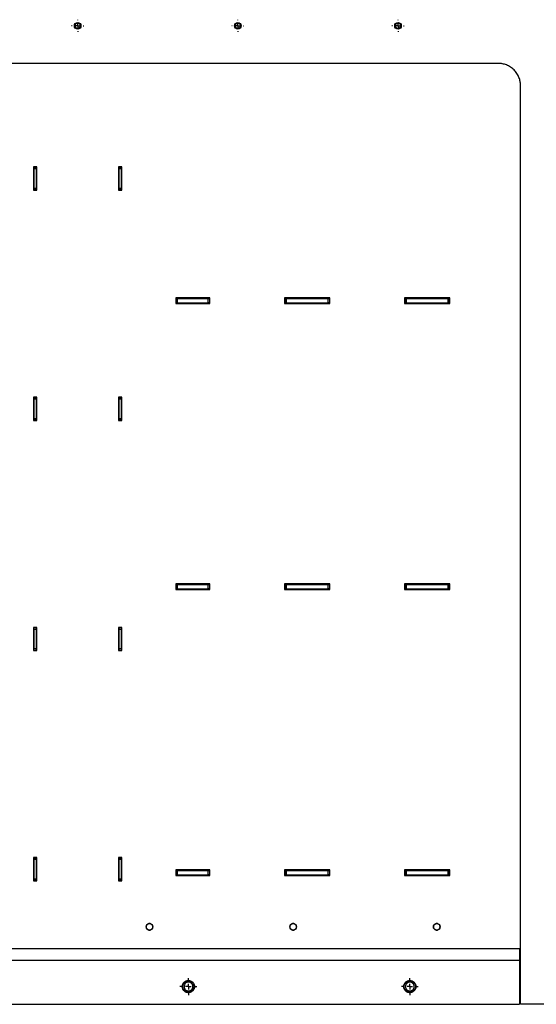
# Model space of a CAD drawing. Header units: millimetres. Extents: x -3787 to 418, y -511 to 3927.
# Tile 3 of 87: x -3313 to -2847, y -38 to 851. Entities that reach past the tile are written whole.
import ezdxf

# ---------------------------------------------------------------- set-up
doc = ezdxf.new("R2010")
doc.units = ezdxf.units.MM
doc.layers.add('FOND_DE_PLAN', color=7, linetype='Continuous')

# ---------------------------------------------------------------- blocks, each defined once
blk = doc.blocks.new('SW_CENTERMARKSYMBOL_10')
at = {"layer": 'FOND_DE_PLAN', "color": 0}
for p, q in [((-5, 0), (-5.499, 0)), ((0, 0), (-2.5, 0)), ((0, 5), (0, 5.499)), ((0, 0), (0, 2.5)), ((0, 0), (0, -2.5)), ((0, 0), (2.5, 0)), ((5, 0), (5.499, 0)), ((0, -5), (0, -5.499))]:
    blk.add_line(p, q, dxfattribs=at)
blk = doc.blocks.new('SW_CENTERMARKSYMBOL_12')
at = {"layer": 'FOND_DE_PLAN', "color": 0}
for p, q in [((-5, 0), (-5.499, 0)), ((0, 0), (-2.5, 0)), ((0, 5), (0, 5.499)), ((0, 0), (0, 2.5)), ((0, 0), (0, -2.5)), ((0, 0), (2.5, 0)), ((5, 0), (5.499, 0)), ((0, -5), (0, -5.499))]:
    blk.add_line(p, q, dxfattribs=at)
blk = doc.blocks.new('SW_CENTERMARKSYMBOL_13')
at = {"layer": 'FOND_DE_PLAN', "color": 0}
for p, q in [((-5, 0), (-5.499, 0)), ((0, 0), (-2.5, 0)), ((0, 5), (0, 5.499)), ((0, 0), (0, 2.5)), ((0, 0), (0, -2.5)), ((0, 0), (2.5, 0)), ((5, 0), (5.499, 0)), ((0, -5), (0, -5.499))]:
    blk.add_line(p, q, dxfattribs=at)
blk = doc.blocks.new('SW_CENTERMARKSYMBOL_48')
at = {"layer": 'FOND_DE_PLAN', "color": 0}
for p, q in [((-5, 0), (-7.65, 0)), ((0, 0), (-2.5, 0)), ((0, 5), (0, 7.65)), ((0, 0), (0, 2.5)), ((0, 0), (0, -2.5)), ((0, 0), (2.5, 0)), ((5, 0), (7.65, 0)), ((0, -5), (0, -7.65))]:
    blk.add_line(p, q, dxfattribs=at)
blk = doc.blocks.new('SW_CENTERMARKSYMBOL_49')
at = {"layer": 'FOND_DE_PLAN', "color": 0}
for p, q in [((-5, 0), (-7.65, 0)), ((0, 0), (-2.5, 0)), ((0, 5), (0, 7.65)), ((0, 0), (0, 2.5)), ((0, 0), (0, -2.5)), ((0, 0), (2.5, 0)), ((5, 0), (7.65, 0)), ((0, -5), (0, -7.65))]:
    blk.add_line(p, q, dxfattribs=at)

msp = doc.modelspace()

# ---------------------------------------------------------------- linework, layer by layer
at = {"color": 7, "linetype": 'Continuous', "lineweight": 25}
for p, q in [((-2880.8, 811.81), (-3640.8, 811.81)), ((-2860.8, -38.19), (-2860.8, 791.81)), ((-3300.8, 718.31), (-3300.8, 697.31)), ((-3297.8, 718.31), (-3300.8, 718.31)), ((-3300.3, 718.31), (-3300.3, 717.81)), ((-3298.3, 717.81), (-3300.3, 717.81)), ((-3300.3, 716.81), (-3300.3, 698.81)), ((-3300.3, 716.81), (-3298.3, 716.81)), ((-3298.3, 717.81), (-3298.3, 718.31)), ((-3298.3, 716.81), (-3298.3, 698.81)), ((-3297.8, 697.31), (-3297.8, 718.31)), ((-3223.8, 718.31), (-3223.8, 697.31)), ((-3220.8, 718.31), (-3223.8, 718.31)), ((-3223.3, 718.31), (-3223.3, 717.81)), ((-3221.3, 717.81), (-3223.3, 717.81)), ((-3223.3, 716.81), (-3221.3, 716.81)), ((-3223.3, 698.81), (-3223.3, 716.81)), ((-3221.3, 717.81), (-3221.3, 718.31)), ((-3221.3, 698.81), (-3221.3, 716.81)), ((-3220.8, 697.31), (-3220.8, 718.31)), ((-3300.8, 697.31), (-3297.8, 697.31)), ((-3298.3, 698.81), (-3300.3, 698.81)), ((-3300.3, 697.81), (-3298.3, 697.81)), ((-3300.3, 697.81), (-3300.3, 697.31)), ((-3298.3, 697.31), (-3298.3, 697.81)), ((-3223.8, 697.31), (-3220.8, 697.31)), ((-3221.3, 698.81), (-3223.3, 698.81)), ((-3223.3, 697.81), (-3221.3, 697.81)), ((-3223.3, 697.81), (-3223.3, 697.31)), ((-3221.3, 697.31), (-3221.3, 697.81)), ((-3172.29, 599.98), (-3172.29, 594.98)), ((-3141.29, 599.98), (-3172.29, 599.98)), ((-3171.8, 599.48), (-3172.29, 599.48)), ((-3171.8, 599.48), (-3171.8, 595.48)), ((-3170.8, 599.48), (-3170.8, 595.48)), ((-3170.8, 599.48), (-3142.8, 599.48)), ((-3142.8, 595.48), (-3142.8, 599.48)), ((-3141.8, 599.48), (-3141.8, 595.48)), ((-3141.29, 599.48), (-3141.8, 599.48)), ((-3141.29, 594.98), (-3141.29, 599.98)), ((-3073.96, 599.98), (-3073.96, 594.98)), ((-3032.96, 599.98), (-3073.96, 599.98)), ((-3073.46, 599.48), (-3073.96, 599.48)), ((-3073.46, 599.48), (-3073.46, 595.48)), ((-3072.46, 599.48), (-3072.46, 595.48)), ((-3072.46, 599.48), (-3034.46, 599.48)), ((-3034.46, 595.48), (-3034.46, 599.48)), ((-3033.46, 599.48), (-3033.46, 595.48)), ((-3032.96, 599.48), (-3033.46, 599.48)), ((-3032.96, 594.98), (-3032.96, 599.98)), ((-2965.63, 599.98), (-2965.63, 594.98)), ((-2924.63, 599.98), (-2965.63, 599.98)), ((-2965.13, 599.48), (-2965.63, 599.48)), ((-2965.13, 599.48), (-2965.13, 595.48)), ((-2964.13, 599.48), (-2964.13, 595.48)), ((-2964.13, 599.48), (-2926.13, 599.48)), ((-2926.13, 595.48), (-2926.13, 599.48)), ((-2925.13, 599.48), (-2925.13, 595.48)), ((-2924.63, 599.48), (-2925.13, 599.48)), ((-2924.63, 594.98), (-2924.63, 599.98)), ((-3172.29, 595.48), (-3171.8, 595.48)), ((-3172.29, 594.98), (-3141.29, 594.98)), ((-3170.8, 595.48), (-3142.8, 595.48)), ((-3141.8, 595.48), (-3141.29, 595.48)), ((-3073.96, 595.48), (-3073.46, 595.48)), ((-3073.96, 594.98), (-3032.96, 594.98)), ((-3072.46, 595.48), (-3034.46, 595.48)), ((-3033.46, 595.48), (-3032.96, 595.48)), ((-2965.63, 595.48), (-2965.13, 595.48)), ((-2965.63, 594.98), (-2924.63, 594.98)), ((-2964.13, 595.48), (-2926.13, 595.48)), ((-2925.13, 595.48), (-2924.63, 595.48)), ((-3300.8, 510.31), (-3300.8, 489.31)), ((-3297.8, 510.31), (-3300.8, 510.31)), ((-3300.3, 510.31), (-3300.3, 509.81)), ((-3298.3, 509.81), (-3300.3, 509.81)), ((-3300.3, 508.81), (-3300.3, 490.81)), ((-3300.3, 508.81), (-3298.3, 508.81)), ((-3298.3, 509.81), (-3298.3, 510.31)), ((-3298.3, 508.81), (-3298.3, 490.81)), ((-3297.8, 489.31), (-3297.8, 510.31)), ((-3223.8, 510.31), (-3223.8, 489.31)), ((-3220.8, 510.31), (-3223.8, 510.31)), ((-3223.3, 510.31), (-3223.3, 509.81)), ((-3221.3, 509.81), (-3223.3, 509.81)), ((-3223.3, 508.81), (-3221.3, 508.81)), ((-3223.3, 490.81), (-3223.3, 508.81)), ((-3221.3, 509.81), (-3221.3, 510.31)), ((-3221.3, 490.81), (-3221.3, 508.81)), ((-3220.8, 489.31), (-3220.8, 510.31)), ((-3300.8, 489.31), (-3297.8, 489.31)), ((-3298.3, 490.81), (-3300.3, 490.81)), ((-3300.3, 489.81), (-3298.3, 489.81)), ((-3300.3, 489.81), (-3300.3, 489.31)), ((-3298.3, 489.31), (-3298.3, 489.81)), ((-3223.8, 489.31), (-3220.8, 489.31)), ((-3221.3, 490.81), (-3223.3, 490.81)), ((-3223.3, 489.81), (-3221.3, 489.81)), ((-3223.3, 489.81), (-3223.3, 489.31)), ((-3221.3, 489.31), (-3221.3, 489.81)), ((-3141.29, 341.64), (-3172.29, 341.64)), ((-3172.29, 341.64), (-3172.29, 336.64)), ((-3171.8, 341.14), (-3172.29, 341.14)), ((-3171.8, 341.14), (-3171.8, 337.14)), ((-3170.8, 341.14), (-3170.8, 337.14)), ((-3170.8, 341.14), (-3142.8, 341.14)), ((-3142.8, 337.14), (-3142.8, 341.14)), ((-3141.8, 341.14), (-3141.8, 337.14)), ((-3141.29, 341.14), (-3141.8, 341.14)), ((-3141.29, 336.64), (-3141.29, 341.64)), ((-3032.96, 341.64), (-3073.96, 341.64)), ((-3073.96, 341.64), (-3073.96, 336.64)), ((-3073.46, 341.14), (-3073.96, 341.14)), ((-3073.46, 341.14), (-3073.46, 337.14)), ((-3072.46, 341.14), (-3072.46, 337.14)), ((-3072.46, 341.14), (-3034.46, 341.14)), ((-3034.46, 337.14), (-3034.46, 341.14)), ((-3033.46, 341.14), (-3033.46, 337.14)), ((-3032.96, 341.14), (-3033.46, 341.14)), ((-3032.96, 336.64), (-3032.96, 341.64)), ((-2924.63, 341.64), (-2965.63, 341.64)), ((-2965.63, 341.64), (-2965.63, 336.64)), ((-2965.13, 341.14), (-2965.63, 341.14)), ((-2965.13, 341.14), (-2965.13, 337.14)), ((-2964.13, 341.14), (-2964.13, 337.14)), ((-2964.13, 341.14), (-2926.13, 341.14)), ((-2926.13, 337.14), (-2926.13, 341.14)), ((-2925.13, 341.14), (-2925.13, 337.14)), ((-2924.63, 341.14), (-2925.13, 341.14)), ((-2924.63, 336.64), (-2924.63, 341.64)), ((-3172.29, 337.14), (-3171.8, 337.14)), ((-3172.29, 336.64), (-3141.29, 336.64)), ((-3170.8, 337.14), (-3142.8, 337.14)), ((-3141.8, 337.14), (-3141.29, 337.14)), ((-3073.96, 337.14), (-3073.46, 337.14)), ((-3073.96, 336.64), (-3032.96, 336.64)), ((-3072.46, 337.14), (-3034.46, 337.14)), ((-3033.46, 337.14), (-3032.96, 337.14)), ((-2965.63, 337.14), (-2965.13, 337.14)), ((-2965.63, 336.64), (-2924.63, 336.64)), ((-2964.13, 337.14), (-2926.13, 337.14)), ((-2925.13, 337.14), (-2924.63, 337.14)), ((-3300.8, 302.31), (-3300.8, 281.31)), ((-3297.8, 302.31), (-3300.8, 302.31)), ((-3300.8, 301.14), (-3300.3, 301.14)), ((-3300.3, 302.31), (-3300.3, 301.81)), ((-3298.3, 301.81), (-3300.3, 301.81)), ((-3300.3, 300.81), (-3300.3, 282.81)), ((-3300.3, 300.81), (-3298.3, 300.81)), ((-3298.3, 301.81), (-3298.3, 302.31)), ((-3298.3, 300.81), (-3298.3, 282.81)), ((-3297.8, 281.31), (-3297.8, 302.31)), ((-3223.8, 302.31), (-3223.8, 281.31)), ((-3220.8, 302.31), (-3223.8, 302.31)), ((-3223.3, 302.31), (-3223.3, 301.81)), ((-3221.3, 301.81), (-3223.3, 301.81)), ((-3223.3, 282.81), (-3223.3, 300.81)), ((-3223.3, 300.81), (-3221.3, 300.81)), ((-3221.3, 301.81), (-3221.3, 302.31)), ((-3221.3, 301.14), (-3220.8, 301.14)), ((-3221.3, 282.81), (-3221.3, 300.81)), ((-3220.8, 281.31), (-3220.8, 302.31)), ((-3300.8, 281.31), (-3297.8, 281.31)), ((-3298.3, 282.81), (-3300.3, 282.81)), ((-3300.3, 281.81), (-3298.3, 281.81)), ((-3300.3, 281.81), (-3300.3, 281.31)), ((-3298.3, 281.31), (-3298.3, 281.81)), ((-3223.8, 281.31), (-3220.8, 281.31)), ((-3221.3, 282.81), (-3223.3, 282.81)), ((-3223.3, 281.81), (-3221.3, 281.81)), ((-3223.3, 281.81), (-3223.3, 281.31)), ((-3221.3, 281.31), (-3221.3, 281.81)), ((-3297.8, 94.31), (-3300.8, 94.31)), ((-3300.8, 94.31), (-3300.8, 73.31)), ((-3300.3, 93.81), (-3300.3, 94.31)), ((-3298.3, 93.81), (-3300.3, 93.81)), ((-3300.3, 92.81), (-3300.3, 74.81)), ((-3300.3, 92.81), (-3298.3, 92.81)), ((-3298.3, 94.31), (-3298.3, 93.81)), ((-3298.3, 92.81), (-3298.3, 74.81)), ((-3297.8, 73.31), (-3297.8, 94.31)), ((-3220.8, 94.31), (-3223.8, 94.31)), ((-3223.8, 94.31), (-3223.8, 73.31)), ((-3223.3, 94.31), (-3223.3, 93.81)), ((-3221.3, 93.81), (-3223.3, 93.81)), ((-3223.3, 74.81), (-3223.3, 92.81)), ((-3223.3, 92.81), (-3221.3, 92.81)), ((-3221.3, 93.81), (-3221.3, 94.31)), ((-3221.3, 74.81), (-3221.3, 92.81)), ((-3220.8, 73.31), (-3220.8, 94.31)), ((-3300.8, 82.81), (-3300.3, 82.81)), ((-3221.3, 82.81), (-3220.8, 82.81)), ((-3141.29, 83.31), (-3172.29, 83.31)), ((-3172.29, 83.31), (-3172.29, 78.31)), ((-3171.8, 82.81), (-3172.29, 82.81)), ((-3171.8, 82.81), (-3171.8, 78.81)), ((-3170.8, 82.81), (-3170.8, 78.81)), ((-3170.8, 82.81), (-3142.8, 82.81)), ((-3142.8, 78.81), (-3142.8, 82.81)), ((-3141.8, 82.81), (-3141.8, 78.81)), ((-3141.29, 82.81), (-3141.8, 82.81)), ((-3141.29, 78.31), (-3141.29, 83.31)), ((-3032.96, 83.31), (-3073.96, 83.31)), ((-3073.96, 83.31), (-3073.96, 78.31)), ((-3073.46, 82.81), (-3073.96, 82.81)), ((-3073.46, 82.81), (-3073.46, 78.81)), ((-3072.46, 82.81), (-3072.46, 78.81)), ((-3072.46, 82.81), (-3034.46, 82.81)), ((-3034.46, 78.81), (-3034.46, 82.81)), ((-3033.46, 82.81), (-3033.46, 78.81)), ((-3032.96, 82.81), (-3033.46, 82.81)), ((-3032.96, 78.31), (-3032.96, 83.31)), ((-2924.63, 83.31), (-2965.63, 83.31)), ((-2965.63, 83.31), (-2965.63, 78.31)), ((-2965.13, 82.81), (-2965.63, 82.81)), ((-2965.13, 82.81), (-2965.13, 78.81)), ((-2964.13, 82.81), (-2964.13, 78.81)), ((-2964.13, 82.81), (-2926.13, 82.81)), ((-2926.13, 78.81), (-2926.13, 82.81)), ((-2925.13, 82.81), (-2925.13, 78.81)), ((-2924.63, 82.81), (-2925.13, 82.81)), ((-2924.63, 78.31), (-2924.63, 83.31)), ((-3300.8, 78.81), (-3300.3, 78.81)), ((-3300.8, 73.31), (-3297.8, 73.31)), ((-3298.3, 74.81), (-3300.3, 74.81)), ((-3300.3, 73.81), (-3298.3, 73.81)), ((-3300.3, 73.31), (-3300.3, 73.81)), ((-3298.3, 73.81), (-3298.3, 73.31)), ((-3223.8, 73.31), (-3220.8, 73.31)), ((-3221.3, 74.81), (-3223.3, 74.81)), ((-3223.3, 73.81), (-3221.3, 73.81)), ((-3223.3, 73.81), (-3223.3, 73.31)), ((-3221.3, 78.81), (-3220.8, 78.81)), ((-3221.3, 73.31), (-3221.3, 73.81)), ((-3172.29, 78.81), (-3171.8, 78.81)), ((-3172.29, 78.31), (-3141.29, 78.31)), ((-3170.8, 78.81), (-3142.8, 78.81)), ((-3141.8, 78.81), (-3141.29, 78.81)), ((-3073.96, 78.81), (-3073.46, 78.81)), ((-3073.96, 78.31), (-3032.96, 78.31)), ((-3072.46, 78.81), (-3034.46, 78.81)), ((-3033.46, 78.81), (-3032.96, 78.81)), ((-2965.63, 78.81), (-2965.13, 78.81)), ((-2965.63, 78.31), (-2924.63, 78.31)), ((-2964.13, 78.81), (-2926.13, 78.81)), ((-2925.13, 78.81), (-2924.63, 78.81)), ((-2861.8, 11.81), (-3659.8, 11.81)), ((-3659.8, 1.81), (-2861.8, 1.81)), ((-2861.8, 1.81), (-2861.8, -38.19)), ((-3659.8, -38.19), (-2861.8, -38.19)), ((-2749.8, -38.19), (-2860.8, -38.19))]:
    msp.add_line(p, q, dxfattribs=at)
for centre, radius in [((-3260.8, 845.81), 3), ((-3116.13, 845.81), 3), ((-2971.46, 845.81), 3), ((-3195.94, 31.81), 3), ((-3066.22, 31.81), 3), ((-2936.51, 31.81), 3), ((-3160.8, -22.19), 5.15), ((-2960.8, -22.19), 5.15)]:
    msp.add_circle(centre, radius, dxfattribs=at)
for points, knots in [([(-3260.8, 848.19), (-3261.11, 848.19), (-3261.42, 848.13), (-3262, 847.89), (-3262.26, 847.72), (-3262.7, 847.27), (-3262.88, 847.01), (-3263.12, 846.43), (-3263.18, 846.12), (-3263.18, 845.5), (-3263.12, 845.19), (-3262.88, 844.61), (-3262.7, 844.34), (-3262.26, 843.9), (-3262, 843.73), (-3261.42, 843.49), (-3261.11, 843.43), (-3260.8, 843.43)], [0, 0, 0, 0, 0.125, 0.125, 0.25, 0.25, 0.375, 0.375, 0.5, 0.5, 0.625, 0.625, 0.75, 0.75, 0.875, 0.875, 1, 1, 1, 1]), ([(-3260.8, 843.43), (-3260.48, 843.43), (-3260.17, 843.49), (-3259.6, 843.73), (-3259.33, 843.9), (-3258.89, 844.34), (-3258.71, 844.61), (-3258.47, 845.19), (-3258.41, 845.5), (-3258.41, 846.12), (-3258.47, 846.43), (-3258.71, 847.01), (-3258.89, 847.27), (-3259.33, 847.72), (-3259.6, 847.89), (-3260.17, 848.13), (-3260.48, 848.19), (-3260.8, 848.19)], [0, 0, 0, 0, 0.125, 0.125, 0.25, 0.25, 0.375, 0.375, 0.5, 0.5, 0.625, 0.625, 0.75, 0.75, 0.875, 0.875, 1, 1, 1, 1]), ([(-3116.13, 848.19), (-3116.44, 848.19), (-3116.75, 848.13), (-3117.33, 847.89), (-3117.59, 847.72), (-3118.04, 847.27), (-3118.21, 847.01), (-3118.45, 846.43), (-3118.51, 846.12), (-3118.51, 845.5), (-3118.45, 845.19), (-3118.21, 844.61), (-3118.04, 844.34), (-3117.59, 843.9), (-3117.33, 843.73), (-3116.75, 843.49), (-3116.44, 843.43), (-3116.13, 843.43)], [0, 0, 0, 0, 0.125, 0.125, 0.25, 0.25, 0.375, 0.375, 0.5, 0.5, 0.625, 0.625, 0.75, 0.75, 0.875, 0.875, 1, 1, 1, 1]), ([(-3116.13, 843.43), (-3115.82, 843.43), (-3115.51, 843.49), (-3114.93, 843.73), (-3114.66, 843.9), (-3114.22, 844.34), (-3114.05, 844.61), (-3113.81, 845.19), (-3113.75, 845.5), (-3113.75, 846.12), (-3113.81, 846.43), (-3114.05, 847.01), (-3114.22, 847.27), (-3114.66, 847.72), (-3114.93, 847.89), (-3115.51, 848.13), (-3115.82, 848.19), (-3116.13, 848.19)], [0, 0, 0, 0, 0.125, 0.125, 0.25, 0.25, 0.375, 0.375, 0.5, 0.5, 0.625, 0.625, 0.75, 0.75, 0.875, 0.875, 1, 1, 1, 1]), ([(-2971.46, 848.19), (-2971.77, 848.19), (-2972.09, 848.13), (-2972.66, 847.89), (-2972.93, 847.72), (-2973.37, 847.27), (-2973.55, 847.01), (-2973.78, 846.43), (-2973.85, 846.12), (-2973.85, 845.5), (-2973.78, 845.19), (-2973.55, 844.61), (-2973.37, 844.34), (-2972.93, 843.9), (-2972.66, 843.73), (-2972.09, 843.49), (-2971.77, 843.43), (-2971.46, 843.43)], [0, 0, 0, 0, 0.125, 0.125, 0.25, 0.25, 0.375, 0.375, 0.5, 0.5, 0.625, 0.625, 0.75, 0.75, 0.875, 0.875, 1, 1, 1, 1]), ([(-2971.46, 843.43), (-2971.15, 843.43), (-2970.84, 843.49), (-2970.26, 843.73), (-2970, 843.9), (-2969.56, 844.34), (-2969.38, 844.61), (-2969.14, 845.19), (-2969.08, 845.5), (-2969.08, 846.12), (-2969.14, 846.43), (-2969.38, 847.01), (-2969.56, 847.27), (-2970, 847.72), (-2970.26, 847.89), (-2970.84, 848.13), (-2971.15, 848.19), (-2971.46, 848.19)], [0, 0, 0, 0, 0.125, 0.125, 0.25, 0.25, 0.375, 0.375, 0.5, 0.5, 0.625, 0.625, 0.75, 0.75, 0.875, 0.875, 1, 1, 1, 1]), ([(-2860.8, 791.81), (-2860.8, 791.96), (-2860.8, 792.27), (-2860.82, 792.72), (-2860.84, 793.18), (-2860.88, 793.64), (-2860.92, 794.09), (-2860.98, 794.54), (-2861.05, 795), (-2861.21, 795.93), (-2861.54, 797.34), (-2862.18, 799.21), (-2863.01, 801.02), (-2864.03, 802.78), (-2865.24, 804.44), (-2866.63, 805.98), (-2868.16, 807.36), (-2869.82, 808.57), (-2871.58, 809.6), (-2873.4, 810.43), (-2875.26, 811.06), (-2876.76, 811.41), (-2877.88, 811.6), (-2878.6, 811.69), (-2879.33, 811.76), (-2880.06, 811.8), (-2880.55, 811.81), (-2880.8, 811.81)], [0, 0, 0, 0, 0.014591, 0.029159, 0.043712, 0.058259, 0.072806, 0.087361, 0.101932, 0.116526, 0.178259, 0.240008, 0.304314, 0.368636, 0.434311, 0.500002, 0.565676, 0.631367, 0.695673, 0.759996, 0.821728, 0.883478, 0.906811, 0.930098, 0.953371, 0.976662, 1, 1, 1, 1]), ([(-3300.3, 716.81), (-3300.3, 717.07), (-3300.3, 717.33), (-3300.3, 717.7), (-3300.3, 717.81), (-3300.3, 717.81)], [0, 0, 0, 0, 0.5, 0.5, 1, 1, 1, 1]), ([(-3298.3, 717.81), (-3298.3, 717.81), (-3298.3, 717.7), (-3298.3, 717.33), (-3298.3, 717.07), (-3298.3, 716.81)], [0, 0, 0, 0, 0.5, 0.5, 1, 1, 1, 1]), ([(-3223.3, 716.81), (-3223.3, 717.07), (-3223.3, 717.33), (-3223.3, 717.7), (-3223.3, 717.81), (-3223.3, 717.81)], [0, 0, 0, 0, 0.5, 0.5, 1, 1, 1, 1]), ([(-3221.3, 717.81), (-3221.3, 717.81), (-3221.3, 717.7), (-3221.3, 717.33), (-3221.3, 717.07), (-3221.3, 716.81)], [0, 0, 0, 0, 0.5, 0.5, 1, 1, 1, 1]), ([(-3300.3, 697.81), (-3300.3, 697.81), (-3300.3, 697.92), (-3300.3, 698.29), (-3300.3, 698.55), (-3300.3, 698.81)], [0, 0, 0, 0, 0.5, 0.5, 1, 1, 1, 1]), ([(-3298.3, 698.81), (-3298.3, 698.55), (-3298.3, 698.29), (-3298.3, 697.92), (-3298.3, 697.81), (-3298.3, 697.81)], [0, 0, 0, 0, 0.5, 0.5, 1, 1, 1, 1]), ([(-3223.3, 697.81), (-3223.3, 697.81), (-3223.3, 697.92), (-3223.3, 698.29), (-3223.3, 698.55), (-3223.3, 698.81)], [0, 0, 0, 0, 0.5, 0.5, 1, 1, 1, 1]), ([(-3221.3, 698.81), (-3221.3, 698.55), (-3221.3, 698.29), (-3221.3, 697.92), (-3221.3, 697.81), (-3221.3, 697.81)], [0, 0, 0, 0, 0.5, 0.5, 1, 1, 1, 1]), ([(-3171.8, 599.48), (-3171.8, 599.48), (-3171.69, 599.48), (-3171.32, 599.48), (-3171.06, 599.48), (-3170.8, 599.48)], [0, 0, 0, 0, 0.5, 0.5, 1, 1, 1, 1]), ([(-3142.8, 599.48), (-3142.53, 599.48), (-3142.27, 599.48), (-3141.9, 599.48), (-3141.8, 599.48), (-3141.8, 599.48)], [0, 0, 0, 0, 0.5, 0.5, 1, 1, 1, 1]), ([(-3073.46, 599.48), (-3073.46, 599.48), (-3073.35, 599.48), (-3072.98, 599.48), (-3072.72, 599.48), (-3072.46, 599.48)], [0, 0, 0, 0, 0.5, 0.5, 1, 1, 1, 1]), ([(-3034.46, 599.48), (-3034.2, 599.48), (-3033.94, 599.48), (-3033.57, 599.48), (-3033.46, 599.48), (-3033.46, 599.48)], [0, 0, 0, 0, 0.5, 0.5, 1, 1, 1, 1]), ([(-2965.13, 599.48), (-2965.13, 599.48), (-2965.02, 599.48), (-2964.65, 599.48), (-2964.39, 599.48), (-2964.13, 599.48)], [0, 0, 0, 0, 0.5, 0.5, 1, 1, 1, 1]), ([(-2926.13, 599.48), (-2925.87, 599.48), (-2925.61, 599.48), (-2925.24, 599.48), (-2925.13, 599.48), (-2925.13, 599.48)], [0, 0, 0, 0, 0.5, 0.5, 1, 1, 1, 1]), ([(-3170.8, 595.48), (-3171.06, 595.48), (-3171.32, 595.48), (-3171.69, 595.48), (-3171.8, 595.48), (-3171.8, 595.48)], [0, 0, 0, 0, 0.5, 0.5, 1, 1, 1, 1]), ([(-3141.8, 595.48), (-3141.8, 595.48), (-3141.9, 595.48), (-3142.27, 595.48), (-3142.53, 595.48), (-3142.8, 595.48)], [0, 0, 0, 0, 0.5, 0.5, 1, 1, 1, 1]), ([(-3072.46, 595.48), (-3072.72, 595.48), (-3072.98, 595.48), (-3073.35, 595.48), (-3073.46, 595.48), (-3073.46, 595.48)], [0, 0, 0, 0, 0.5, 0.5, 1, 1, 1, 1]), ([(-3033.46, 595.48), (-3033.46, 595.48), (-3033.57, 595.48), (-3033.94, 595.48), (-3034.2, 595.48), (-3034.46, 595.48)], [0, 0, 0, 0, 0.5, 0.5, 1, 1, 1, 1]), ([(-2964.13, 595.48), (-2964.39, 595.48), (-2964.65, 595.48), (-2965.02, 595.48), (-2965.13, 595.48), (-2965.13, 595.48)], [0, 0, 0, 0, 0.5, 0.5, 1, 1, 1, 1]), ([(-2925.13, 595.48), (-2925.13, 595.48), (-2925.24, 595.48), (-2925.61, 595.48), (-2925.87, 595.48), (-2926.13, 595.48)], [0, 0, 0, 0, 0.5, 0.5, 1, 1, 1, 1]), ([(-3300.3, 508.81), (-3300.3, 509.07), (-3300.3, 509.33), (-3300.3, 509.7), (-3300.3, 509.81), (-3300.3, 509.81)], [0, 0, 0, 0, 0.5, 0.5, 1, 1, 1, 1]), ([(-3298.3, 509.81), (-3298.3, 509.81), (-3298.3, 509.7), (-3298.3, 509.33), (-3298.3, 509.07), (-3298.3, 508.81)], [0, 0, 0, 0, 0.5, 0.5, 1, 1, 1, 1]), ([(-3223.3, 508.81), (-3223.3, 509.07), (-3223.3, 509.33), (-3223.3, 509.7), (-3223.3, 509.81), (-3223.3, 509.81)], [0, 0, 0, 0, 0.5, 0.5, 1, 1, 1, 1]), ([(-3221.3, 509.81), (-3221.3, 509.81), (-3221.3, 509.7), (-3221.3, 509.33), (-3221.3, 509.07), (-3221.3, 508.81)], [0, 0, 0, 0, 0.5, 0.5, 1, 1, 1, 1]), ([(-3300.3, 489.81), (-3300.3, 489.81), (-3300.3, 489.92), (-3300.3, 490.29), (-3300.3, 490.55), (-3300.3, 490.81)], [0, 0, 0, 0, 0.5, 0.5, 1, 1, 1, 1]), ([(-3298.3, 490.81), (-3298.3, 490.55), (-3298.3, 490.29), (-3298.3, 489.92), (-3298.3, 489.81), (-3298.3, 489.81)], [0, 0, 0, 0, 0.5, 0.5, 1, 1, 1, 1]), ([(-3223.3, 489.81), (-3223.3, 489.81), (-3223.3, 489.92), (-3223.3, 490.29), (-3223.3, 490.55), (-3223.3, 490.81)], [0, 0, 0, 0, 0.5, 0.5, 1, 1, 1, 1]), ([(-3221.3, 490.81), (-3221.3, 490.55), (-3221.3, 490.29), (-3221.3, 489.92), (-3221.3, 489.81), (-3221.3, 489.81)], [0, 0, 0, 0, 0.5, 0.5, 1, 1, 1, 1]), ([(-3171.8, 341.14), (-3171.8, 341.14), (-3171.69, 341.14), (-3171.32, 341.14), (-3171.06, 341.14), (-3170.8, 341.14)], [0, 0, 0, 0, 0.5, 0.5, 1, 1, 1, 1]), ([(-3142.8, 341.14), (-3142.53, 341.14), (-3142.27, 341.14), (-3141.9, 341.14), (-3141.8, 341.14), (-3141.8, 341.14)], [0, 0, 0, 0, 0.5, 0.5, 1, 1, 1, 1]), ([(-3073.46, 341.14), (-3073.46, 341.14), (-3073.35, 341.14), (-3072.98, 341.14), (-3072.72, 341.14), (-3072.46, 341.14)], [0, 0, 0, 0, 0.5, 0.5, 1, 1, 1, 1]), ([(-3034.46, 341.14), (-3034.2, 341.14), (-3033.94, 341.14), (-3033.57, 341.14), (-3033.46, 341.14), (-3033.46, 341.14)], [0, 0, 0, 0, 0.5, 0.5, 1, 1, 1, 1]), ([(-2965.13, 341.14), (-2965.13, 341.14), (-2965.02, 341.14), (-2964.65, 341.14), (-2964.39, 341.14), (-2964.13, 341.14)], [0, 0, 0, 0, 0.5, 0.5, 1, 1, 1, 1]), ([(-2926.13, 341.14), (-2925.87, 341.14), (-2925.61, 341.14), (-2925.24, 341.14), (-2925.13, 341.14), (-2925.13, 341.14)], [0, 0, 0, 0, 0.5, 0.5, 1, 1, 1, 1]), ([(-3170.8, 337.14), (-3171.06, 337.14), (-3171.32, 337.14), (-3171.69, 337.14), (-3171.8, 337.14), (-3171.8, 337.14)], [0, 0, 0, 0, 0.5, 0.5, 1, 1, 1, 1]), ([(-3141.8, 337.14), (-3141.8, 337.14), (-3141.9, 337.14), (-3142.27, 337.14), (-3142.53, 337.14), (-3142.8, 337.14)], [0, 0, 0, 0, 0.5, 0.5, 1, 1, 1, 1]), ([(-3072.46, 337.14), (-3072.72, 337.14), (-3072.98, 337.14), (-3073.35, 337.14), (-3073.46, 337.14), (-3073.46, 337.14)], [0, 0, 0, 0, 0.5, 0.5, 1, 1, 1, 1]), ([(-3033.46, 337.14), (-3033.46, 337.14), (-3033.57, 337.14), (-3033.94, 337.14), (-3034.2, 337.14), (-3034.46, 337.14)], [0, 0, 0, 0, 0.5, 0.5, 1, 1, 1, 1]), ([(-2964.13, 337.14), (-2964.39, 337.14), (-2964.65, 337.14), (-2965.02, 337.14), (-2965.13, 337.14), (-2965.13, 337.14)], [0, 0, 0, 0, 0.5, 0.5, 1, 1, 1, 1]), ([(-2925.13, 337.14), (-2925.13, 337.14), (-2925.24, 337.14), (-2925.61, 337.14), (-2925.87, 337.14), (-2926.13, 337.14)], [0, 0, 0, 0, 0.5, 0.5, 1, 1, 1, 1]), ([(-3300.3, 300.81), (-3300.3, 301.07), (-3300.3, 301.33), (-3300.3, 301.7), (-3300.3, 301.81), (-3300.3, 301.81)], [0, 0, 0, 0, 0.5, 0.5, 1, 1, 1, 1]), ([(-3298.3, 301.81), (-3298.3, 301.81), (-3298.3, 301.7), (-3298.3, 301.33), (-3298.3, 301.07), (-3298.3, 300.81)], [0, 0, 0, 0, 0.5, 0.5, 1, 1, 1, 1]), ([(-3223.3, 300.81), (-3223.3, 301.07), (-3223.3, 301.33), (-3223.3, 301.7), (-3223.3, 301.81), (-3223.3, 301.81)], [0, 0, 0, 0, 0.5, 0.5, 1, 1, 1, 1]), ([(-3221.3, 301.81), (-3221.3, 301.81), (-3221.3, 301.7), (-3221.3, 301.33), (-3221.3, 301.07), (-3221.3, 300.81)], [0, 0, 0, 0, 0.5, 0.5, 1, 1, 1, 1]), ([(-3300.3, 281.81), (-3300.3, 281.81), (-3300.3, 281.92), (-3300.3, 282.29), (-3300.3, 282.55), (-3300.3, 282.81)], [0, 0, 0, 0, 0.5, 0.5, 1, 1, 1, 1]), ([(-3298.3, 282.81), (-3298.3, 282.55), (-3298.3, 282.29), (-3298.3, 281.92), (-3298.3, 281.81), (-3298.3, 281.81)], [0, 0, 0, 0, 0.5, 0.5, 1, 1, 1, 1]), ([(-3223.3, 281.81), (-3223.3, 281.81), (-3223.3, 281.92), (-3223.3, 282.29), (-3223.3, 282.55), (-3223.3, 282.81)], [0, 0, 0, 0, 0.5, 0.5, 1, 1, 1, 1]), ([(-3221.3, 282.81), (-3221.3, 282.55), (-3221.3, 282.29), (-3221.3, 281.92), (-3221.3, 281.81), (-3221.3, 281.81)], [0, 0, 0, 0, 0.5, 0.5, 1, 1, 1, 1]), ([(-3300.3, 92.81), (-3300.3, 93.07), (-3300.3, 93.33), (-3300.3, 93.7), (-3300.3, 93.81), (-3300.3, 93.81)], [0, 0, 0, 0, 0.5, 0.5, 1, 1, 1, 1]), ([(-3298.3, 93.81), (-3298.3, 93.81), (-3298.3, 93.7), (-3298.3, 93.33), (-3298.3, 93.07), (-3298.3, 92.81)], [0, 0, 0, 0, 0.5, 0.5, 1, 1, 1, 1]), ([(-3223.3, 92.81), (-3223.3, 93.07), (-3223.3, 93.33), (-3223.3, 93.7), (-3223.3, 93.81), (-3223.3, 93.81)], [0, 0, 0, 0, 0.5, 0.5, 1, 1, 1, 1]), ([(-3221.3, 93.81), (-3221.3, 93.81), (-3221.3, 93.7), (-3221.3, 93.33), (-3221.3, 93.07), (-3221.3, 92.81)], [0, 0, 0, 0, 0.5, 0.5, 1, 1, 1, 1]), ([(-3171.8, 82.81), (-3171.8, 82.81), (-3171.69, 82.81), (-3171.32, 82.81), (-3171.06, 82.81), (-3170.8, 82.81)], [0, 0, 0, 0, 0.5, 0.5, 1, 1, 1, 1]), ([(-3142.8, 82.81), (-3142.53, 82.81), (-3142.27, 82.81), (-3141.9, 82.81), (-3141.8, 82.81), (-3141.8, 82.81)], [0, 0, 0, 0, 0.5, 0.5, 1, 1, 1, 1]), ([(-3073.46, 82.81), (-3073.46, 82.81), (-3073.35, 82.81), (-3072.98, 82.81), (-3072.72, 82.81), (-3072.46, 82.81)], [0, 0, 0, 0, 0.5, 0.5, 1, 1, 1, 1]), ([(-3034.46, 82.81), (-3034.2, 82.81), (-3033.94, 82.81), (-3033.57, 82.81), (-3033.46, 82.81), (-3033.46, 82.81)], [0, 0, 0, 0, 0.5, 0.5, 1, 1, 1, 1]), ([(-2965.13, 82.81), (-2965.13, 82.81), (-2965.02, 82.81), (-2964.65, 82.81), (-2964.39, 82.81), (-2964.13, 82.81)], [0, 0, 0, 0, 0.5, 0.5, 1, 1, 1, 1]), ([(-2926.13, 82.81), (-2925.87, 82.81), (-2925.61, 82.81), (-2925.24, 82.81), (-2925.13, 82.81), (-2925.13, 82.81)], [0, 0, 0, 0, 0.5, 0.5, 1, 1, 1, 1]), ([(-3300.3, 73.81), (-3300.3, 73.81), (-3300.3, 73.92), (-3300.3, 74.29), (-3300.3, 74.55), (-3300.3, 74.81)], [0, 0, 0, 0, 0.5, 0.5, 1, 1, 1, 1]), ([(-3298.3, 74.81), (-3298.3, 74.55), (-3298.3, 74.29), (-3298.3, 73.92), (-3298.3, 73.81), (-3298.3, 73.81)], [0, 0, 0, 0, 0.5, 0.5, 1, 1, 1, 1]), ([(-3223.3, 73.81), (-3223.3, 73.81), (-3223.3, 73.92), (-3223.3, 74.29), (-3223.3, 74.55), (-3223.3, 74.81)], [0, 0, 0, 0, 0.5, 0.5, 1, 1, 1, 1]), ([(-3221.3, 74.81), (-3221.3, 74.55), (-3221.3, 74.29), (-3221.3, 73.92), (-3221.3, 73.81), (-3221.3, 73.81)], [0, 0, 0, 0, 0.5, 0.5, 1, 1, 1, 1]), ([(-3170.8, 78.81), (-3171.06, 78.81), (-3171.32, 78.81), (-3171.69, 78.81), (-3171.8, 78.81), (-3171.8, 78.81)], [0, 0, 0, 0, 0.5, 0.5, 1, 1, 1, 1]), ([(-3141.8, 78.81), (-3141.8, 78.81), (-3141.9, 78.81), (-3142.27, 78.81), (-3142.53, 78.81), (-3142.8, 78.81)], [0, 0, 0, 0, 0.5, 0.5, 1, 1, 1, 1]), ([(-3072.46, 78.81), (-3072.72, 78.81), (-3072.98, 78.81), (-3073.35, 78.81), (-3073.46, 78.81), (-3073.46, 78.81)], [0, 0, 0, 0, 0.5, 0.5, 1, 1, 1, 1]), ([(-3033.46, 78.81), (-3033.46, 78.81), (-3033.57, 78.81), (-3033.94, 78.81), (-3034.2, 78.81), (-3034.46, 78.81)], [0, 0, 0, 0, 0.5, 0.5, 1, 1, 1, 1]), ([(-2964.13, 78.81), (-2964.39, 78.81), (-2964.65, 78.81), (-2965.02, 78.81), (-2965.13, 78.81), (-2965.13, 78.81)], [0, 0, 0, 0, 0.5, 0.5, 1, 1, 1, 1]), ([(-2925.13, 78.81), (-2925.13, 78.81), (-2925.24, 78.81), (-2925.61, 78.81), (-2925.87, 78.81), (-2926.13, 78.81)], [0, 0, 0, 0, 0.5, 0.5, 1, 1, 1, 1]), ([(-3195.94, 34.81), (-3196.33, 34.81), (-3196.72, 34.73), (-3197.45, 34.43), (-3197.78, 34.21), (-3198.34, 33.65), (-3198.56, 33.32), (-3198.86, 32.59), (-3198.94, 32.2), (-3198.94, 31.42), (-3198.86, 31.02), (-3198.56, 30.3), (-3198.34, 29.97), (-3197.78, 29.41), (-3197.45, 29.19), (-3196.72, 28.89), (-3196.33, 28.81), (-3195.94, 28.81)], [0, 0, 0, 0, 0.125, 0.125, 0.25, 0.25, 0.375, 0.375, 0.5, 0.5, 0.625, 0.625, 0.75, 0.75, 0.875, 0.875, 1, 1, 1, 1]), ([(-3195.94, 28.81), (-3195.55, 28.81), (-3195.15, 28.89), (-3194.43, 29.19), (-3194.1, 29.41), (-3193.54, 29.97), (-3193.32, 30.3), (-3193.02, 31.02), (-3192.94, 31.42), (-3192.94, 32.2), (-3193.02, 32.59), (-3193.32, 33.32), (-3193.54, 33.65), (-3194.1, 34.21), (-3194.43, 34.43), (-3195.15, 34.73), (-3195.55, 34.81), (-3195.94, 34.81)], [0, 0, 0, 0, 0.125, 0.125, 0.25, 0.25, 0.375, 0.375, 0.5, 0.5, 0.625, 0.625, 0.75, 0.75, 0.875, 0.875, 1, 1, 1, 1]), ([(-3066.22, 34.81), (-3066.62, 34.81), (-3067.01, 34.73), (-3067.73, 34.43), (-3068.07, 34.21), (-3068.62, 33.65), (-3068.85, 33.32), (-3069.15, 32.59), (-3069.22, 32.2), (-3069.22, 31.42), (-3069.15, 31.02), (-3068.85, 30.3), (-3068.62, 29.97), (-3068.07, 29.41), (-3067.73, 29.19), (-3067.01, 28.89), (-3066.62, 28.81), (-3066.22, 28.81)], [0, 0, 0, 0, 0.125, 0.125, 0.25, 0.25, 0.375, 0.375, 0.5, 0.5, 0.625, 0.625, 0.75, 0.75, 0.875, 0.875, 1, 1, 1, 1]), ([(-3066.22, 28.81), (-3065.83, 28.81), (-3065.44, 28.89), (-3064.71, 29.19), (-3064.38, 29.41), (-3063.83, 29.97), (-3063.6, 30.3), (-3063.3, 31.02), (-3063.23, 31.42), (-3063.23, 32.2), (-3063.3, 32.59), (-3063.6, 33.32), (-3063.83, 33.65), (-3064.38, 34.21), (-3064.71, 34.43), (-3065.44, 34.73), (-3065.83, 34.81), (-3066.22, 34.81)], [0, 0, 0, 0, 0.125, 0.125, 0.25, 0.25, 0.375, 0.375, 0.5, 0.5, 0.625, 0.625, 0.75, 0.75, 0.875, 0.875, 1, 1, 1, 1]), ([(-2936.51, 34.81), (-2936.9, 34.81), (-2937.3, 34.73), (-2938.02, 34.43), (-2938.35, 34.21), (-2938.91, 33.65), (-2939.13, 33.32), (-2939.43, 32.59), (-2939.51, 32.2), (-2939.51, 31.42), (-2939.43, 31.02), (-2939.13, 30.3), (-2938.91, 29.97), (-2938.35, 29.41), (-2938.02, 29.19), (-2937.3, 28.89), (-2936.9, 28.81), (-2936.51, 28.81)], [0, 0, 0, 0, 0.125, 0.125, 0.25, 0.25, 0.375, 0.375, 0.5, 0.5, 0.625, 0.625, 0.75, 0.75, 0.875, 0.875, 1, 1, 1, 1]), ([(-2936.51, 28.81), (-2936.12, 28.81), (-2935.73, 28.89), (-2935, 29.19), (-2934.67, 29.41), (-2934.11, 29.97), (-2933.89, 30.3), (-2933.59, 31.02), (-2933.51, 31.42), (-2933.51, 32.2), (-2933.59, 32.59), (-2933.89, 33.32), (-2934.11, 33.65), (-2934.67, 34.21), (-2935, 34.43), (-2935.73, 34.73), (-2936.12, 34.81), (-2936.51, 34.81)], [0, 0, 0, 0, 0.125, 0.125, 0.25, 0.25, 0.375, 0.375, 0.5, 0.5, 0.625, 0.625, 0.75, 0.75, 0.875, 0.875, 1, 1, 1, 1]), ([(-2861.8, 11.81), (-2861.8, 11.81), (-2861.8, 11.55), (-2861.8, 10.55), (-2861.8, 9.81), (-2861.8, 7.95), (-2861.8, 6.85), (-2861.8, 4.43), (-2861.8, 3.12), (-2861.8, 1.81)], [0, 0, 0, 0, 0.25, 0.25, 0.5, 0.5, 0.75, 0.75, 1, 1, 1, 1]), ([(-2861.8, 11.81), (-2861.8, 11.81), (-2861.69, 11.81), (-2861.32, 11.81), (-2861.06, 11.81), (-2860.8, 11.81)], [0, 0, 0, 0, 0.5, 0.5, 1, 1, 1, 1]), ([(-2860.8, 7.81), (-2860.83, 7.81), (-2860.89, 7.81), (-2860.98, 7.81), (-2861.08, 7.81), (-2861.2, 7.81), (-2861.35, 7.81), (-2861.51, 7.81), (-2861.64, 7.81), (-2861.73, 7.81), (-2861.79, 7.81), (-2861.79, 7.81), (-2861.8, 7.81)], [0, 0, 0, 0, 0.0601967, 0.1199369, 0.1797619, 0.2402108, 0.3700008, 0.5001323, 0.6299224, 0.7600541, 0.8799438, 1, 1, 1, 1]), ([(-3160.8, -27.69), (-3160.86, -27.69), (-3161, -27.69), (-3161.2, -27.68), (-3161.4, -27.66), (-3161.6, -27.63), (-3161.91, -27.58), (-3162.32, -27.49), (-3162.83, -27.31), (-3163.33, -27.08), (-3163.98, -26.71), (-3164.71, -26.11), (-3165.43, -25.23), (-3165.94, -24.24), (-3166.23, -23.22), (-3166.33, -22.19), (-3166.23, -21.16), (-3165.94, -20.14), (-3165.43, -19.15), (-3164.71, -18.27), (-3163.98, -17.68), (-3163.33, -17.3), (-3162.83, -17.07), (-3162.32, -16.9), (-3161.86, -16.79), (-3161.47, -16.73), (-3161.13, -16.7), (-3160.91, -16.69), (-3160.8, -16.69)], [0, 0, 0, 0, 0.011673, 0.023324, 0.03497, 0.046627, 0.058309, 0.08919, 0.120101, 0.15227, 0.184469, 0.250118, 0.315768, 0.380053, 0.441772, 0.500003, 0.558234, 0.619953, 0.684238, 0.749887, 0.815537, 0.847705, 0.879904, 0.910785, 0.941696, 0.961136, 0.980546, 1, 1, 1, 1]), ([(-3160.8, -16.69), (-3160.73, -16.69), (-3160.59, -16.69), (-3160.39, -16.7), (-3160.19, -16.72), (-3159.99, -16.75), (-3159.69, -16.8), (-3159.27, -16.9), (-3158.76, -17.07), (-3158.26, -17.3), (-3157.61, -17.68), (-3156.88, -18.27), (-3156.16, -19.15), (-3155.65, -20.14), (-3155.36, -21.16), (-3155.27, -22.19), (-3155.36, -23.22), (-3155.65, -24.24), (-3156.16, -25.23), (-3156.88, -26.11), (-3157.61, -26.7), (-3158.26, -27.08), (-3158.76, -27.31), (-3159.27, -27.49), (-3159.73, -27.59), (-3160.13, -27.65), (-3160.46, -27.68), (-3160.68, -27.69), (-3160.8, -27.69)], [0, 0, 0, 0, 0.011673, 0.023324, 0.03497, 0.046627, 0.058309, 0.08919, 0.120101, 0.15227, 0.184469, 0.250118, 0.315768, 0.380053, 0.441772, 0.500003, 0.558234, 0.619953, 0.684238, 0.749887, 0.815537, 0.847705, 0.879904, 0.910785, 0.941696, 0.961136, 0.980546, 1, 1, 1, 1]), ([(-2960.8, -27.69), (-2960.86, -27.69), (-2961, -27.69), (-2961.2, -27.68), (-2961.4, -27.66), (-2961.6, -27.63), (-2961.91, -27.58), (-2962.32, -27.49), (-2962.83, -27.31), (-2963.33, -27.08), (-2963.98, -26.71), (-2964.71, -26.11), (-2965.43, -25.23), (-2965.94, -24.24), (-2966.23, -23.22), (-2966.33, -22.19), (-2966.23, -21.16), (-2965.94, -20.14), (-2965.43, -19.15), (-2964.71, -18.27), (-2963.98, -17.68), (-2963.33, -17.3), (-2962.83, -17.07), (-2962.32, -16.9), (-2961.86, -16.79), (-2961.47, -16.73), (-2961.13, -16.7), (-2960.91, -16.69), (-2960.8, -16.69)], [0, 0, 0, 0, 0.011673, 0.023324, 0.03497, 0.046627, 0.058309, 0.08919, 0.120101, 0.15227, 0.184469, 0.250118, 0.315768, 0.380053, 0.441772, 0.500003, 0.558234, 0.619953, 0.684238, 0.749887, 0.815537, 0.847705, 0.879904, 0.910785, 0.941696, 0.961136, 0.980546, 1, 1, 1, 1]), ([(-2960.8, -16.69), (-2960.73, -16.69), (-2960.59, -16.69), (-2960.39, -16.7), (-2960.19, -16.72), (-2959.99, -16.75), (-2959.69, -16.8), (-2959.27, -16.9), (-2958.76, -17.07), (-2958.26, -17.3), (-2957.61, -17.68), (-2956.88, -18.27), (-2956.16, -19.15), (-2955.65, -20.14), (-2955.36, -21.16), (-2955.27, -22.19), (-2955.36, -23.22), (-2955.65, -24.24), (-2956.16, -25.23), (-2956.88, -26.11), (-2957.61, -26.7), (-2958.26, -27.08), (-2958.76, -27.31), (-2959.27, -27.49), (-2959.73, -27.59), (-2960.13, -27.65), (-2960.46, -27.68), (-2960.68, -27.69), (-2960.8, -27.69)], [0, 0, 0, 0, 0.011673, 0.023324, 0.03497, 0.046627, 0.058309, 0.08919, 0.120101, 0.15227, 0.184469, 0.250118, 0.315768, 0.380053, 0.441772, 0.500003, 0.558234, 0.619953, 0.684238, 0.749887, 0.815537, 0.847705, 0.879904, 0.910785, 0.941696, 0.961136, 0.980546, 1, 1, 1, 1]), ([(-3156.85, -22.19), (-3156.85, -21.67), (-3156.95, -21.16), (-3157.34, -20.2), (-3157.64, -19.76), (-3158.37, -19.03), (-3158.81, -18.74), (-3159.76, -18.34), (-3160.28, -18.24), (-3161.31, -18.24), (-3161.83, -18.34), (-3162.79, -18.74), (-3163.22, -19.03), (-3163.95, -19.76), (-3164.25, -20.2), (-3164.64, -21.16), (-3164.75, -21.67), (-3164.75, -22.19)], [0, 0, 0, 0, 0.125, 0.125, 0.25, 0.25, 0.375, 0.375, 0.5, 0.5, 0.625, 0.625, 0.75, 0.75, 0.875, 0.875, 1, 1, 1, 1]), ([(-3164.75, -22.19), (-3164.75, -22.71), (-3164.64, -23.22), (-3164.25, -24.18), (-3163.95, -24.62), (-3163.22, -25.35), (-3162.79, -25.64), (-3161.83, -26.04), (-3161.31, -26.14), (-3160.28, -26.14), (-3159.76, -26.04), (-3158.81, -25.64), (-3158.37, -25.35), (-3157.64, -24.62), (-3157.34, -24.18), (-3156.95, -23.22), (-3156.85, -22.71), (-3156.85, -22.19)], [0, 0, 0, 0, 0.125, 0.125, 0.25, 0.25, 0.375, 0.375, 0.5, 0.5, 0.625, 0.625, 0.75, 0.75, 0.875, 0.875, 1, 1, 1, 1]), ([(-2956.85, -22.19), (-2956.85, -21.67), (-2956.95, -21.16), (-2957.34, -20.2), (-2957.64, -19.76), (-2958.37, -19.03), (-2958.81, -18.74), (-2959.76, -18.34), (-2960.28, -18.24), (-2961.31, -18.24), (-2961.83, -18.34), (-2962.79, -18.74), (-2963.22, -19.03), (-2963.95, -19.76), (-2964.25, -20.2), (-2964.64, -21.16), (-2964.75, -21.67), (-2964.75, -22.19)], [0, 0, 0, 0, 0.125, 0.125, 0.25, 0.25, 0.375, 0.375, 0.5, 0.5, 0.625, 0.625, 0.75, 0.75, 0.875, 0.875, 1, 1, 1, 1]), ([(-2964.75, -22.19), (-2964.75, -22.71), (-2964.64, -23.22), (-2964.25, -24.18), (-2963.95, -24.62), (-2963.22, -25.35), (-2962.79, -25.64), (-2961.83, -26.04), (-2961.31, -26.14), (-2960.28, -26.14), (-2959.76, -26.04), (-2958.81, -25.64), (-2958.37, -25.35), (-2957.64, -24.62), (-2957.34, -24.18), (-2956.95, -23.22), (-2956.85, -22.71), (-2956.85, -22.19)], [0, 0, 0, 0, 0.125, 0.125, 0.25, 0.25, 0.375, 0.375, 0.5, 0.5, 0.625, 0.625, 0.75, 0.75, 0.875, 0.875, 1, 1, 1, 1])]:
    msp.add_open_spline(points, degree=3, knots=knots, dxfattribs=at)

# ---------------------------------------------------------------- block references
at = {"layer": 'FOND_DE_PLAN'}
for name, p in [('SW_CENTERMARKSYMBOL_12', (-3260.8, 845.81)), ('SW_CENTERMARKSYMBOL_10', (-3116.13, 845.81)), ('SW_CENTERMARKSYMBOL_13', (-2971.46, 845.81)), ('SW_CENTERMARKSYMBOL_48', (-3160.8, -22.19)), ('SW_CENTERMARKSYMBOL_49', (-2960.8, -22.19))]:
    msp.add_blockref(name, p, dxfattribs=at)

doc.saveas('drawing.dxf')
